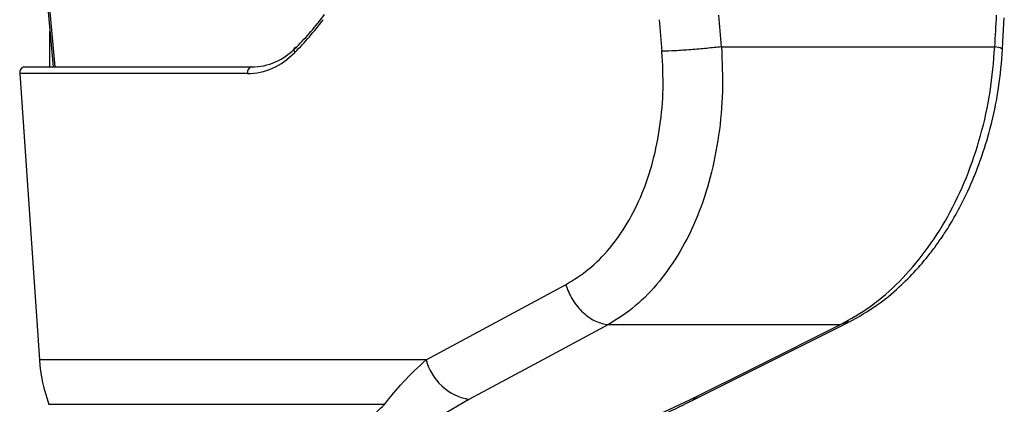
# Paper-space layout 'Surface Plate' of a CAD drawing. Header units: millimetres. Extents: x 2658 to 18042, y 1128 to 16227.
# Tile 40 of 64: x 12812 to 12978, y 5088 to 5153. Entities that reach past the tile are written whole.
import ezdxf

# ---------------------------------------------------------------- set-up
doc = ezdxf.new("R2010")
doc.units = ezdxf.units.MM

psp = doc.layouts.new('Surface Plate')

# ---------------------------------------------------------------- linework, layer by layer
at = {"color": 7, "linetype": 'Continuous', "lineweight": 25, "ltscale": 2}
for p, q in [((12816.35, 5155.07), (12817.27, 5145.11)), ((12930.24, 5148.52), (12976.44, 5148.52)), ((12812.34, 5145.11), (12850.81, 5145.11)), ((12811.64, 5144.01), (12814.95, 5095.61)), ((12850.11, 5144.01), (12811.64, 5144.01)), ((12880.3, 5095.61), (12903.89, 5108.28)), ((12911.13, 5101.54), (12950.34, 5101.54)), ((12926.33, 5089.23), (12951.66, 5101.89)), ((12880.3, 5095.61), (12814.95, 5095.61)), ((12873.28, 5088.06), (12816.57, 5088.06)), ((12887.55, 5088.87), (12879.89, 5084.35)), ((12915.37, 5084.35), (12925, 5088.87))]:
    psp.add_line(p, q, dxfattribs=at)
at = {"color": 8, "linetype": 'Continuous', "lineweight": 25, "ltscale": 2}
for p, q in [((12816.64, 5155.07), (12817.56, 5145.11)), ((12816.72, 5145.11), (12816.72, 5151.15)), ((12951.77, 5102.02), (12950.34, 5101.54))]:
    psp.add_line(p, q, dxfattribs=at)
at = {"color": 7, "linetype": 'Continuous', "lineweight": 25, "ltscale": 2, "flags": 128}
for points in [[(12977.76, 5148.09), (12977.83, 5149.43), (12978.05, 5153.45)], [(12858.13, 5147.57), (12858.06, 5147.75), (12858.01, 5147.91), (12858, 5148.07), (12858.03, 5148.21), (12858.09, 5148.33), (12858.18, 5148.42), (12858.3, 5148.48), (12858.44, 5148.5)], [(12911.13, 5101.54), (12900.89, 5096.04), (12887.55, 5088.87)], [(12925, 5088.87), (12936, 5094.37), (12950.34, 5101.54)]]:
    psp.add_lwpolyline(points, dxfattribs=at)
at = {"color": 8, "linetype": 'Continuous', "lineweight": 25, "ltscale": 2, "flags": 128}
psp.add_lwpolyline([(12926.33, 5089.22), (12925.91, 5089.05), (12925, 5088.87)], dxfattribs=at)
at = {"color": 7, "linetype": 'Continuous', "lineweight": 25, "ltscale": 4}
for centre, radius, start, end in [((12812.54, 5144.21), 0.924, 102.4795, 192.1141), ((12851.01, 5144.21), 0.924, 102.4795, 192.1141), ((12841.26, 5097.31), 26.37, 183.7037, 200.5327), ((12889.25, 5097.97), 9.25, 194.7679, 259.4155)]:
    psp.add_arc(centre, radius, start, end, dxfattribs=at)
for centre, major_axis, ratio, start_param, end_param in [((12822.62, 5213.01), (-10.63, 78.45), 0.700621, 3.63786, 3.754153), ((12823.32, 5213.11), (-10.62, 77.44), 0.700456, 3.636695, 3.752988), ((12833.83, 4826.23), (-111.06, 1617.42), 0.068026, 4.907839, 4.911218), ((12839.46, 4827), (-116.8, 1617.42), 0.071472, 4.907349, 4.910728), ((12839.46, 4827), (116.8, 1617.42), 0.071472, 4.917671, 4.921051), ((12849.37, 5165.11), (-2.83, 19.9), 0.699969, 3.042459, 3.633341), ((12848.67, 5165.01), (-2.83, 20.91), 0.700621, 3.046978, 3.63786)]:
    psp.add_ellipse(centre, major_axis=major_axis, ratio=ratio, start_param=start_param, end_param=end_param, dxfattribs=at)
at = {"color": 7, "linetype": 'Continuous', "lineweight": 25, "ltscale": 2}
for points, knots in [([(12930.24, 5148.52), (12930.35, 5146), (12930.56, 5140.94), (12929.88, 5133.51), (12928.47, 5126.41), (12926.3, 5119.8), (12923.4, 5113.87), (12919.84, 5108.76), (12915.77, 5104.49), (12912.67, 5102.52), (12911.13, 5101.54)], [0, 0, 0, 0, 0.125078, 0.249956, 0.375349, 0.500002, 0.625552, 0.749896, 0.87499, 1, 1, 1, 1]), ([(12930.24, 5148.52), (12929.43, 5148.43), (12927.81, 5148.26), (12925.03, 5148.02), (12922.32, 5147.83), (12920.9, 5147.78), (12920.19, 5147.76)], [0, 0, 0, 0, 0.249999, 0.499999, 0.750001, 1, 1, 1, 1]), ([(12950.34, 5101.54), (12952.08, 5102.52), (12955.58, 5104.47), (12960.4, 5108.73), (12964.79, 5113.81), (12968.62, 5119.74), (12971.76, 5126.35), (12974.15, 5133.46), (12975.82, 5140.91), (12976.24, 5145.99), (12976.44, 5148.52)], [0, 0, 0, 0, 0.124254, 0.248755, 0.373673, 0.498312, 0.623951, 0.748648, 0.874353, 1, 1, 1, 1]), ([(12951.79, 5101.96), (12953.41, 5102.87), (12956.36, 5104.54), (12960.09, 5107.63), (12962.89, 5110.43), (12964.85, 5112.72), (12966.25, 5114.53), (12967.53, 5116.33), (12969.07, 5118.7), (12970.99, 5122.14), (12972.89, 5126.26), (12974.62, 5130.93), (12976.05, 5135.98), (12977.24, 5141.79), (12977.58, 5145.92), (12977.76, 5148.09)], [0, 0, 0, 0, 0.114063, 0.208423, 0.284034, 0.340127, 0.376878, 0.409397, 0.460532, 0.530919, 0.620286, 0.699089, 0.788622, 0.889186, 1, 1, 1, 1]), ([(12903.89, 5108.28), (12905.22, 5109.1), (12907.88, 5110.74), (12911.38, 5114.32), (12914.43, 5118.6), (12916.91, 5123.57), (12918.77, 5129.13), (12919.95, 5135.11), (12920.51, 5141.37), (12920.3, 5145.63), (12920.19, 5147.76)], [0, 0, 0, 0, 0.124405, 0.249474, 0.373855, 0.49899, 0.623387, 0.749223, 0.874701, 1, 1, 1, 1]), ([(12903.89, 5108.28), (12904.24, 5107.43), (12904.96, 5105.67), (12906.81, 5103.47), (12908.98, 5101.93), (12910.43, 5101.67), (12911.13, 5101.54)], [0, 0, 0, 0, 0.241933, 0.500001, 0.758067, 1, 1, 1, 1]), ([(12873.28, 5088.06), (12874.27, 5089.3), (12876.28, 5091.8), (12878.95, 5094.34), (12880.3, 5095.61)], [0, 0, 0, 0, 0.496617, 1, 1, 1, 1]), ([(12916.35, 5084.54), (12917.52, 5085.05), (12920.52, 5086.39), (12923.8, 5087.96), (12925.87, 5089), (12926.31, 5089.22)], [0, 0, 0, 0, 0.331468, 0.856768, 1, 1, 1, 1])]:
    psp.add_open_spline(points, degree=3, knots=knots, dxfattribs=at)
at = {"color": 8, "linetype": 'Continuous', "lineweight": 25, "ltscale": 2}
for points, knots in [([(12977.67, 5148.1), (12977.67, 5148.15), (12977.67, 5148.28), (12976.89, 5148.43), (12976.44, 5148.52)], [0, 0, 0, 0, 0.41535, 1, 1, 1, 1]), ([(12868.56, 5069.15), (12868.38, 5069.13), (12867.03, 5069.04), (12865, 5069.45), (12863.18, 5070.42), (12862.43, 5071.86), (12862.36, 5073.52), (12862.93, 5075.5), (12864.54, 5078.54), (12867.74, 5082.73), (12871.39, 5086.24), (12873.28, 5088.06)], [0, 0, 0, 0, 0.012565, 0.090915, 0.193301, 0.274654, 0.357973, 0.459934, 0.561995, 0.772969, 1, 1, 1, 1])]:
    psp.add_open_spline(points, degree=3, knots=knots, dxfattribs=at)

doc.saveas('drawing.dxf')
